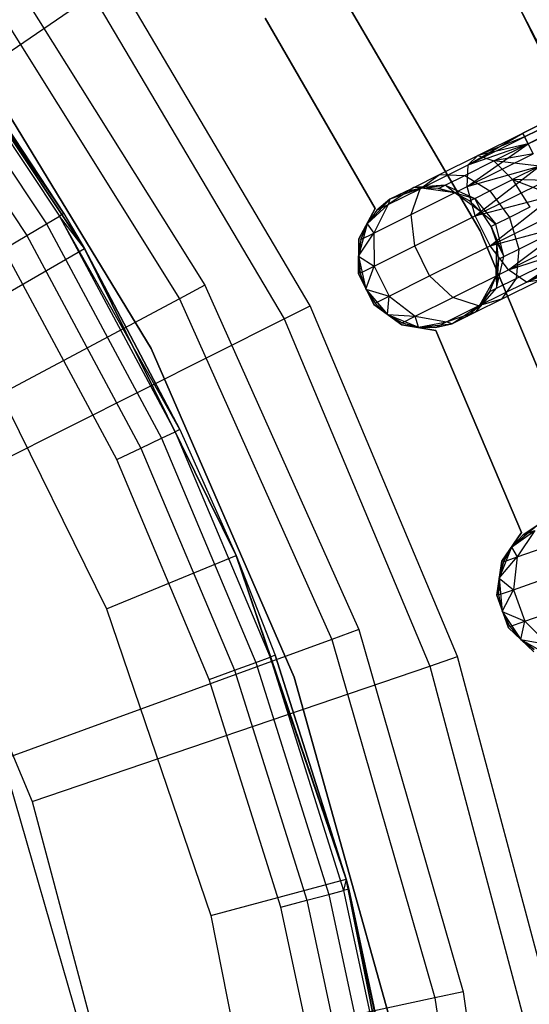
# Model space of a CAD drawing. Extents: x -91 to 92, y -91 to 92.
# Tile 243 of 256: x 32 to 39, y 8 to 22. Entities that reach past the tile are written whole.
import ezdxf

# ---------------------------------------------------------------- set-up
doc = ezdxf.new("R2010")
doc.units = 0
doc.header["$LTSCALE"] = 25.4
doc.layers.get('0').update_dxf_attribs({"linetype": 'CONTINUOUS'})

# ---------------------------------------------------------------- blocks, each defined once
blk = doc.blocks.new('NL2500012258_STL_2')
at = {"color": 0}
for p, q in [((148.294, 28.904, 177.379), (131.062, 20.324, 177.621)), ((131.062, 20.324, 177.379), (148.294, 28.904, 177.379)), ((148.294, 28.904, 177.379), (131.062, 20.324, 177.621)), ((131.062, 20.324, 177.379), (148.294, 28.904, 177.379)), ((131.062, 20.324, 177.621), (148.32, 28.853, 177.855)), ((131.062, 20.324, 177.621), (148.32, 28.853, 177.855)), ((131.088, 20.272, 177.145), (148.294, 28.904, 177.379)), ((131.088, 20.272, 177.145), (148.294, 28.904, 177.379)), ((131.088, 20.272, 177.855), (148.32, 28.853, 177.855)), ((131.088, 20.272, 177.855), (148.32, 28.853, 177.855)), ((148.32, 28.853, 177.855), (131.138, 20.172, 178.068)), ((148.32, 28.853, 177.855), (131.138, 20.172, 178.068)), ((148.37, 28.753, 176.932), (131.088, 20.272, 177.145)), ((148.37, 28.753, 176.932), (131.088, 20.272, 177.145)), ((131.138, 20.172, 176.932), (148.37, 28.753, 176.932)), ((131.138, 20.172, 176.932), (148.37, 28.753, 176.932)), ((131.138, 20.172, 178.068), (148.441, 28.609, 178.249)), ((131.138, 20.172, 178.068), (148.441, 28.609, 178.249)), ((127.592, 23.822, 186), (130.455, 18.927, 186)), ((130.455, 18.927, 178.5), (127.592, 23.822, 178.5)), ((130.455, 18.927, 178.5), (127.592, 23.822, 178.5)), ((127.592, 23.822, 186), (130.455, 18.927, 186)), ((133.264, 17.753, 186), (130.597, 22.927, 186)), ((130.597, 22.927, 187), (133.264, 17.753, 187)), ((133.264, 17.753, 186), (130.597, 22.927, 186)), ((130.597, 22.927, 187), (133.264, 17.753, 187)), ((124.511, 19.178, 163.182), (122.093, 22.737, 153.114)), ((124.511, 19.178, 163.182), (122.093, 22.737, 153.114)), ((124.807, 18.675, 153.114), (122.093, 22.737, 153.114)), ((124.807, 18.675, 153.114), (122.093, 22.737, 153.114)), ((124.807, 18.675, 149.182), (122.093, 22.737, 149.182)), ((122.093, 22.737, 152.882), (124.807, 18.675, 152.882)), ((122.093, 22.737, 152.882), (124.807, 18.675, 152.882)), ((124.807, 18.675, 149.182), (122.093, 22.737, 149.182)), ((123.665, 22.715, 149), (126.524, 18.151, 149)), ((123.665, 22.715, 149), (126.524, 18.151, 149)), ((128.027, 17.858, 149), (125.264, 22.534, 149)), ((128.027, 17.858, 149), (125.264, 22.534, 149)), ((123.334, 22.474, 172.5), (126.162, 17.958, 172.5)), ((123.334, 22.474, 172.5), (126.162, 17.958, 172.5)), ((119.977, 18.902, 179), (124.918, 22.297, 173.005)), ((119.977, 18.902, 179), (124.918, 22.297, 173.005)), ((124.918, 22.297, 173.005), (127.653, 17.67, 173.005)), ((124.918, 22.297, 173.005), (127.653, 17.67, 173.005)), ((122.575, 22.095, 163.182), (124.511, 19.178, 163.182)), ((122.575, 22.095, 163.182), (124.511, 19.178, 163.182)), ((133.575, 16.889, 186), (131.018, 22.111, 186)), ((131.018, 22.111, 178.5), (133.575, 16.889, 178.5)), ((133.575, 16.889, 186), (131.018, 22.111, 186)), ((131.018, 22.111, 178.5), (133.575, 16.889, 178.5)), ((122.513, 22.05, 163.565), (124.446, 19.139, 163.565)), ((122.513, 22.05, 163.565), (124.446, 19.139, 163.565)), ((127.385, 21.967, 185), (128.954, 19.249, 185)), ((128.954, 19.249, 183), (127.385, 21.967, 183)), ((128.954, 19.249, 183), (127.385, 21.967, 183)), ((127.385, 21.967, 185), (128.954, 19.249, 185)), ((122.338, 21.922, 163.889), (124.26, 19.028, 163.889)), ((122.338, 21.922, 163.889), (124.26, 19.028, 163.889)), ((122.077, 21.73, 164.106), (123.982, 18.861, 164.106)), ((122.077, 21.73, 164.106), (123.982, 18.861, 164.106)), ((125.757, 17.246, 183), (123.097, 21.619, 183)), ((123.097, 21.619, 185), (125.757, 17.246, 185)), ((123.097, 21.619, 185), (125.757, 17.246, 185)), ((125.757, 17.246, 183), (123.097, 21.619, 183)), ((130.281, 19.871, 177.325), (131.062, 20.324, 177.379)), ((130.281, 19.871, 177.325), (131.062, 20.324, 177.379)), ((130.281, 19.871, 177.325), (131.088, 20.272, 177.145)), ((130.281, 19.871, 177.325), (131.088, 20.272, 177.145)), ((130.418, 20.003, 177.764), (131.062, 20.324, 177.379)), ((130.418, 20.003, 177.764), (131.062, 20.324, 177.621)), ((130.418, 20.003, 177.764), (131.062, 20.324, 177.379)), ((130.418, 20.003, 177.764), (131.062, 20.324, 177.621)), ((131.088, 20.272, 177.855), (130.418, 20.003, 177.764)), ((131.088, 20.272, 177.855), (130.418, 20.003, 177.764)), ((131.062, 20.324, 177.379), (131.088, 20.272, 177.145)), ((131.088, 20.272, 177.855), (131.062, 20.324, 177.621)), ((131.088, 20.272, 177.855), (131.062, 20.324, 177.621)), ((131.062, 20.324, 177.379), (131.088, 20.272, 177.145)), ((131.088, 20.272, 177.145), (131.138, 20.172, 176.932)), ((131.138, 20.172, 178.068), (131.088, 20.272, 177.855)), ((131.138, 20.172, 178.068), (131.088, 20.272, 177.855)), ((131.088, 20.272, 177.145), (131.138, 20.172, 176.932)), ((130.268, 19.56, 176.961), (131.138, 20.172, 176.932)), ((130.268, 19.56, 176.961), (131.138, 20.172, 176.932)), ((130.281, 19.871, 177.325), (131.138, 20.172, 176.932)), ((130.281, 19.871, 177.325), (131.138, 20.172, 176.932)), ((131.138, 20.172, 178.068), (130.418, 20.003, 177.764)), ((131.138, 20.172, 178.068), (130.418, 20.003, 177.764)), ((130.647, 19.928, 178.177), (131.138, 20.172, 178.068)), ((130.647, 19.928, 178.177), (131.138, 20.172, 178.068)), ((131.138, 20.172, 176.932), (131.209, 20.029, 176.751)), ((131.209, 20.029, 178.249), (131.138, 20.172, 178.068)), ((131.209, 20.029, 178.249), (131.138, 20.172, 178.068)), ((131.138, 20.172, 176.932), (131.209, 20.029, 176.751)), ((129.873, 19.732, 178.171), (130.418, 20.003, 177.764)), ((129.873, 19.732, 178.171), (130.418, 20.003, 177.764)), ((130.268, 19.56, 176.961), (131.209, 20.029, 176.751)), ((130.268, 19.56, 176.961), (131.209, 20.029, 176.751)), ((130.281, 19.871, 177.325), (130.418, 20.003, 177.764)), ((130.281, 19.871, 177.325), (130.418, 20.003, 177.764)), ((130.418, 20.003, 177.764), (130.647, 19.928, 178.177)), ((130.418, 20.003, 177.764), (130.647, 19.928, 178.177)), ((131.209, 20.029, 178.249), (130.647, 19.928, 178.177)), ((131.209, 20.029, 178.249), (130.647, 19.928, 178.177)), ((129.598, 19.53, 177.835), (130.281, 19.871, 177.325)), ((129.598, 19.53, 177.835), (130.281, 19.871, 177.325)), ((130.232, 19.721, 178.487), (130.647, 19.928, 178.177)), ((130.232, 19.721, 178.487), (130.647, 19.928, 178.177)), ((130.268, 19.56, 176.961), (130.281, 19.871, 177.325)), ((130.268, 19.56, 176.961), (130.281, 19.871, 177.325)), ((130.268, 19.56, 176.961), (131.298, 19.851, 176.615)), ((130.268, 19.56, 176.961), (131.298, 19.851, 176.615)), ((130.38, 19.143, 176.755), (131.298, 19.851, 176.615)), ((130.38, 19.143, 176.755), (131.298, 19.851, 176.615)), ((130.916, 19.661, 178.47), (130.647, 19.928, 178.177)), ((131.298, 19.851, 178.385), (130.647, 19.928, 178.177)), ((130.916, 19.661, 178.47), (130.647, 19.928, 178.177)), ((131.298, 19.851, 178.385), (130.647, 19.928, 178.177)), ((131.298, 19.851, 178.385), (130.916, 19.661, 178.47)), ((131.298, 19.851, 178.385), (130.916, 19.661, 178.47)), ((129.508, 19.55, 178.781), (129.873, 19.732, 178.171)), ((129.508, 19.55, 178.781), (129.873, 19.732, 178.171)), ((129.598, 19.53, 177.835), (129.873, 19.732, 178.171)), ((129.598, 19.53, 177.835), (129.873, 19.732, 178.171)), ((129.873, 19.732, 178.171), (130.232, 19.721, 178.487)), ((129.873, 19.732, 178.171), (130.232, 19.721, 178.487)), ((129.954, 19.582, 178.952), (130.232, 19.721, 178.487)), ((129.954, 19.582, 178.952), (130.232, 19.721, 178.487)), ((130.232, 19.721, 178.487), (130.592, 19.5, 178.712)), ((130.232, 19.721, 178.487), (130.592, 19.5, 178.712)), ((129.508, 19.55, 178.781), (129.141, 19.303, 178.599)), ((129.508, 19.55, 178.781), (129.141, 19.303, 178.599)), ((129.164, 19.379, 179.5), (129.508, 19.55, 178.781)), ((129.164, 19.379, 179.5), (129.508, 19.55, 178.781)), ((129.38, 19.486, 179.5), (129.508, 19.55, 178.781)), ((129.38, 19.486, 179.5), (129.508, 19.55, 178.781)), ((129.469, 19.163, 177.557), (130.268, 19.56, 176.961)), ((129.469, 19.163, 177.557), (130.268, 19.56, 176.961)), ((129.954, 19.582, 178.952), (129.508, 19.55, 178.781)), ((129.954, 19.582, 178.952), (129.508, 19.55, 178.781)), ((129.615, 19.539, 179.5), (129.508, 19.55, 178.781)), ((129.615, 19.539, 179.5), (129.508, 19.55, 178.781)), ((129.615, 19.539, 179.5), (129.954, 19.582, 178.952)), ((129.615, 19.539, 179.5), (129.954, 19.582, 178.952)), ((129.856, 19.534, 179.5), (129.954, 19.582, 178.952)), ((129.856, 19.534, 179.5), (129.954, 19.582, 178.952)), ((129.954, 19.582, 178.952), (130.376, 19.392, 179.074)), ((130.089, 19.471, 179.5), (129.954, 19.582, 178.952)), ((130.089, 19.471, 179.5), (129.954, 19.582, 178.952)), ((129.954, 19.582, 178.952), (130.376, 19.392, 179.074)), ((130.38, 19.143, 176.755), (130.268, 19.56, 176.961)), ((130.38, 19.143, 176.755), (130.268, 19.56, 176.961)), ((130.38, 19.143, 176.755), (131.398, 19.65, 176.529)), ((130.38, 19.143, 176.755), (131.398, 19.65, 176.529)), ((130.592, 19.5, 178.712), (130.916, 19.661, 178.47)), ((130.592, 19.5, 178.712), (130.916, 19.661, 178.47)), ((131.398, 19.65, 178.471), (130.916, 19.661, 178.47)), ((130.916, 19.661, 178.47), (131.505, 19.435, 178.5)), ((131.398, 19.65, 178.471), (130.916, 19.661, 178.47)), ((130.916, 19.661, 178.47), (131.505, 19.435, 178.5)), ((130.916, 19.661, 178.47), (131.162, 19.265, 178.576)), ((130.916, 19.661, 178.47), (131.162, 19.265, 178.576)), ((129.141, 19.303, 178.599), (129.598, 19.53, 177.835)), ((129.141, 19.303, 178.599), (129.598, 19.53, 177.835)), ((129.615, 19.539, 185), (129.164, 19.379, 185)), ((129.615, 19.539, 185), (129.164, 19.379, 185)), ((129.38, 19.486, 179.5), (129.164, 19.379, 185)), ((129.38, 19.486, 179.5), (129.164, 19.379, 185)), ((129.615, 19.539, 179.5), (129.38, 19.486, 179.5)), ((129.38, 19.486, 179.5), (129.615, 19.539, 185)), ((129.38, 19.486, 179.5), (129.615, 19.539, 185)), ((129.615, 19.539, 179.5), (129.38, 19.486, 179.5)), ((129.469, 19.163, 177.557), (129.598, 19.53, 177.835)), ((129.469, 19.163, 177.557), (129.598, 19.53, 177.835)), ((130.089, 19.471, 185), (129.615, 19.539, 185)), ((129.856, 19.534, 179.5), (129.615, 19.539, 185)), ((130.089, 19.471, 185), (129.615, 19.539, 185)), ((129.856, 19.534, 179.5), (129.615, 19.539, 179.5)), ((129.615, 19.539, 179.5), (129.615, 19.539, 185)), ((129.856, 19.534, 179.5), (129.615, 19.539, 185)), ((129.615, 19.539, 179.5), (129.615, 19.539, 185)), ((129.856, 19.534, 179.5), (129.615, 19.539, 179.5)), ((130.089, 19.471, 179.5), (129.856, 19.534, 179.5)), ((129.856, 19.534, 179.5), (130.089, 19.471, 185)), ((129.856, 19.534, 179.5), (130.089, 19.471, 185)), ((130.089, 19.471, 179.5), (129.856, 19.534, 179.5)), ((130.477, 19.191, 185), (130.089, 19.471, 185)), ((130.3, 19.355, 179.5), (130.089, 19.471, 185)), ((130.477, 19.191, 185), (130.089, 19.471, 185)), ((130.3, 19.355, 179.5), (130.089, 19.471, 179.5)), ((130.089, 19.471, 179.5), (130.089, 19.471, 185)), ((130.3, 19.355, 179.5), (130.089, 19.471, 185)), ((130.089, 19.471, 179.5), (130.089, 19.471, 185)), ((130.089, 19.471, 179.5), (130.376, 19.392, 179.074)), ((130.089, 19.471, 179.5), (130.376, 19.392, 179.074)), ((130.3, 19.355, 179.5), (130.089, 19.471, 179.5)), ((130.376, 19.392, 179.074), (130.592, 19.5, 178.712)), ((130.376, 19.392, 179.074), (130.592, 19.5, 178.712)), ((130.38, 19.143, 176.755), (131.505, 19.435, 176.5)), ((130.38, 19.143, 176.755), (131.505, 19.435, 176.5)), ((130.592, 19.5, 178.712), (130.872, 19.12, 178.793)), ((130.592, 19.5, 178.712), (130.872, 19.12, 178.793)), ((130.594, 18.714, 176.755), (131.505, 19.435, 176.5)), ((130.594, 18.714, 176.755), (131.505, 19.435, 176.5)), ((129.164, 19.379, 185), (128.839, 19.027, 185)), ((129.164, 19.379, 185), (128.839, 19.027, 185)), ((128.839, 19.027, 179.5), (129.141, 19.303, 178.599)), ((128.839, 19.027, 179.5), (129.141, 19.303, 178.599)), ((129.141, 19.303, 178.599), (128.936, 18.897, 178.448)), ((129.141, 19.303, 178.599), (128.936, 18.897, 178.448)), ((129.164, 19.379, 179.5), (128.98, 19.223, 179.5)), ((128.98, 19.223, 179.5), (129.164, 19.379, 185)), ((128.98, 19.223, 179.5), (129.164, 19.379, 185)), ((129.164, 19.379, 179.5), (128.98, 19.223, 179.5)), ((128.98, 19.223, 179.5), (129.141, 19.303, 178.599)), ((128.98, 19.223, 179.5), (129.141, 19.303, 178.599)), ((129.164, 19.379, 179.5), (129.141, 19.303, 178.599)), ((129.164, 19.379, 179.5), (129.141, 19.303, 178.599)), ((129.164, 19.379, 179.5), (129.164, 19.379, 185)), ((129.164, 19.379, 179.5), (129.164, 19.379, 185)), ((130.3, 19.355, 179.5), (130.376, 19.392, 179.074)), ((130.3, 19.355, 179.5), (130.376, 19.392, 179.074)), ((130.477, 19.191, 179.5), (130.3, 19.355, 179.5)), ((130.3, 19.355, 179.5), (130.477, 19.191, 185)), ((130.3, 19.355, 179.5), (130.477, 19.191, 185)), ((130.477, 19.191, 179.5), (130.3, 19.355, 179.5)), ((130.477, 19.191, 179.5), (130.376, 19.392, 179.074)), ((130.376, 19.392, 179.074), (130.678, 19.024, 179.117)), ((130.376, 19.392, 179.074), (130.678, 19.024, 179.117)), ((130.477, 19.191, 179.5), (130.376, 19.392, 179.074)), ((124.26, 19.028, 163.889), (124.446, 19.139, 163.565)), ((124.26, 19.028, 163.889), (124.446, 19.139, 163.565)), ((124.511, 19.178, 163.182), (124.446, 19.139, 163.565)), ((124.511, 19.178, 163.182), (124.446, 19.139, 163.565)), ((126.166, 16.093, 163.182), (124.446, 19.139, 163.565)), ((124.446, 19.139, 163.565), (126.098, 16.06, 163.565)), ((126.166, 16.093, 163.182), (124.446, 19.139, 163.565)), ((124.807, 18.675, 163.182), (124.446, 19.139, 163.565)), ((124.807, 18.675, 163.182), (124.446, 19.139, 163.565)), ((124.446, 19.139, 163.565), (126.098, 16.06, 163.565)), ((124.511, 19.178, 163.182), (124.807, 18.675, 153.114)), ((124.511, 19.178, 163.182), (124.807, 18.675, 163.182)), ((124.511, 19.178, 163.182), (124.807, 18.675, 153.114)), ((124.511, 19.178, 163.182), (124.807, 18.675, 163.182)), ((128.954, 19.249, 185), (128.723, 18.813, 185)), ((128.723, 18.813, 183), (128.954, 19.249, 183)), ((128.723, 18.813, 183), (128.954, 19.249, 183)), ((128.954, 19.249, 185), (128.723, 18.813, 185)), ((128.98, 19.223, 179.5), (128.839, 19.027, 185)), ((128.98, 19.223, 179.5), (128.839, 19.027, 179.5)), ((128.98, 19.223, 179.5), (128.839, 19.027, 185)), ((128.98, 19.223, 179.5), (128.839, 19.027, 179.5)), ((128.936, 18.897, 178.448), (129.469, 19.163, 177.557)), ((128.936, 18.897, 178.448), (129.469, 19.163, 177.557)), ((128.954, 19.249, 185), (128.954, 19.249, 183)), ((128.954, 19.249, 185), (128.954, 19.249, 183)), ((129.518, 18.713, 177.399), (129.469, 19.163, 177.557)), ((129.518, 18.713, 177.399), (129.469, 19.163, 177.557)), ((129.518, 18.713, 177.399), (130.38, 19.143, 176.755)), ((129.518, 18.713, 177.399), (130.38, 19.143, 176.755)), ((130.594, 18.714, 176.755), (130.38, 19.143, 176.755)), ((130.594, 18.714, 176.755), (130.38, 19.143, 176.755)), ((130.61, 18.99, 185), (130.477, 19.191, 185)), ((130.61, 18.99, 179.5), (130.477, 19.191, 179.5)), ((130.477, 19.191, 179.5), (130.477, 19.191, 185)), ((130.61, 18.99, 185), (130.477, 19.191, 185)), ((130.477, 19.191, 179.5), (130.477, 19.191, 185)), ((130.477, 19.191, 179.5), (130.678, 19.024, 179.117)), ((130.477, 19.191, 179.5), (130.678, 19.024, 179.117)), ((130.61, 18.99, 179.5), (130.477, 19.191, 179.5)), ((130.594, 18.714, 176.755), (131.611, 19.221, 176.529)), ((130.594, 18.714, 176.755), (131.611, 19.221, 176.529)), ((131.162, 19.265, 178.576), (130.872, 19.12, 178.793)), ((131.162, 19.265, 178.576), (130.872, 19.12, 178.793)), ((123.982, 18.861, 164.106), (124.26, 19.028, 163.889)), ((123.982, 18.861, 164.106), (124.26, 19.028, 163.889)), ((124.26, 19.028, 163.889), (125.902, 15.967, 163.889)), ((124.26, 19.028, 163.889), (125.902, 15.967, 163.889)), ((128.839, 19.027, 185), (128.715, 18.565, 185)), ((128.839, 19.027, 185), (128.715, 18.565, 185)), ((128.839, 19.027, 179.5), (128.749, 18.804, 179.5)), ((128.749, 18.804, 179.5), (128.839, 19.027, 185)), ((128.749, 18.804, 179.5), (128.839, 19.027, 185)), ((128.839, 19.027, 179.5), (128.749, 18.804, 179.5)), ((128.839, 19.027, 179.5), (128.839, 19.027, 185)), ((128.839, 19.027, 179.5), (128.839, 19.027, 185)), ((128.839, 19.027, 179.5), (128.936, 18.897, 178.448)), ((128.839, 19.027, 179.5), (128.936, 18.897, 178.448)), ((130.594, 18.714, 176.755), (131.712, 19.019, 176.615)), ((130.594, 18.714, 176.755), (131.712, 19.019, 176.615)), ((130.678, 19.024, 179.117), (130.61, 18.99, 179.5)), ((130.678, 19.024, 179.117), (130.61, 18.99, 179.5)), ((130.69, 18.762, 185), (130.61, 18.99, 185)), ((130.69, 18.762, 179.5), (130.61, 18.99, 179.5)), ((130.61, 18.99, 179.5), (130.61, 18.99, 185)), ((130.69, 18.762, 185), (130.61, 18.99, 185)), ((130.61, 18.99, 179.5), (130.61, 18.99, 185)), ((130.61, 18.99, 179.5), (130.79, 18.56, 179.074)), ((130.69, 18.762, 179.5), (130.61, 18.99, 179.5)), ((130.61, 18.99, 179.5), (130.79, 18.56, 179.074)), ((130.872, 19.12, 178.793), (130.678, 19.024, 179.117)), ((130.872, 19.12, 178.793), (130.678, 19.024, 179.117)), ((130.79, 18.56, 179.074), (130.678, 19.024, 179.117)), ((130.79, 18.56, 179.074), (130.678, 19.024, 179.117)), ((130.859, 18.373, 176.961), (131.712, 19.019, 176.615)), ((130.859, 18.373, 176.961), (131.712, 19.019, 176.615)), ((130.872, 19.12, 178.793), (131.006, 18.668, 178.712)), ((130.872, 19.12, 178.793), (131.006, 18.668, 178.712)), ((123.653, 18.665, 164.182), (123.982, 18.861, 164.106)), ((123.653, 18.665, 164.182), (123.982, 18.861, 164.106)), ((123.982, 18.861, 164.106), (125.609, 15.827, 164.106)), ((123.982, 18.861, 164.106), (125.609, 15.827, 164.106)), ((128.715, 18.565, 179.5), (128.936, 18.897, 178.448)), ((128.715, 18.565, 179.5), (128.936, 18.897, 178.448)), ((128.749, 18.804, 179.5), (128.936, 18.897, 178.448)), ((128.749, 18.804, 179.5), (128.936, 18.897, 178.448)), ((128.936, 18.897, 178.448), (128.941, 18.426, 178.363)), ((128.936, 18.897, 178.448), (128.941, 18.426, 178.363)), ((130.455, 18.927, 186), (132.639, 13.694, 186)), ((132.639, 13.694, 178.5), (130.455, 18.927, 178.5)), ((130.455, 18.927, 178.5), (130.455, 18.927, 186)), ((130.455, 18.927, 178.5), (130.455, 18.927, 186)), ((132.639, 13.694, 178.5), (130.455, 18.927, 178.5)), ((130.455, 18.927, 186), (132.639, 13.694, 186)), ((128.749, 18.804, 179.5), (128.715, 18.565, 185)), ((128.749, 18.804, 179.5), (128.715, 18.565, 179.5)), ((128.749, 18.804, 179.5), (128.715, 18.565, 185)), ((128.749, 18.804, 179.5), (128.715, 18.565, 179.5)), ((128.723, 18.813, 185), (128.717, 18.319, 185)), ((128.717, 18.319, 183), (128.723, 18.813, 183)), ((128.717, 18.319, 183), (128.723, 18.813, 183)), ((128.723, 18.813, 185), (128.717, 18.319, 185)), ((128.723, 18.813, 185), (128.723, 18.813, 183)), ((128.723, 18.813, 185), (128.723, 18.813, 183)), ((128.941, 18.426, 178.363), (129.518, 18.713, 177.399)), ((128.941, 18.426, 178.363), (129.518, 18.713, 177.399)), ((129.731, 18.285, 177.399), (129.518, 18.713, 177.399)), ((129.731, 18.285, 177.399), (129.518, 18.713, 177.399)), ((129.731, 18.285, 177.399), (130.594, 18.714, 176.755)), ((129.731, 18.285, 177.399), (130.594, 18.714, 176.755)), ((130.859, 18.373, 176.961), (130.594, 18.714, 176.755)), ((130.859, 18.373, 176.961), (130.594, 18.714, 176.755)), ((130.68, 18.284, 185), (130.69, 18.762, 185)), ((130.68, 18.284, 185), (130.69, 18.762, 185)), ((130.714, 18.523, 179.5), (130.69, 18.762, 185)), ((130.714, 18.523, 179.5), (130.69, 18.762, 185)), ((130.714, 18.523, 179.5), (130.69, 18.762, 179.5)), ((130.69, 18.762, 179.5), (130.69, 18.762, 185)), ((130.69, 18.762, 179.5), (130.69, 18.762, 185)), ((130.69, 18.762, 179.5), (130.79, 18.56, 179.074)), ((130.69, 18.762, 179.5), (130.79, 18.56, 179.074)), ((130.714, 18.523, 179.5), (130.69, 18.762, 179.5)), ((130.859, 18.373, 176.961), (131.8, 18.842, 176.751)), ((130.859, 18.373, 176.961), (131.8, 18.842, 176.751)), ((131.006, 18.668, 178.712), (131.33, 18.829, 178.47)), ((131.006, 18.668, 178.712), (131.33, 18.829, 178.47)), ((123.075, 17.675, 147.182), (124.807, 18.675, 149.182)), ((123.075, 17.675, 147.182), (124.807, 18.675, 149.182)), ((125.264, 15.662, 164.182), (123.653, 18.665, 164.182)), ((125.264, 15.662, 164.182), (123.653, 18.665, 164.182)), ((124.807, 18.675, 163.182), (124.807, 18.675, 153.114)), ((124.807, 18.675, 163.182), (124.807, 18.675, 153.114)), ((124.807, 18.675, 163.182), (126.166, 16.093, 163.182)), ((126.166, 16.093, 163.182), (124.807, 18.675, 153.114)), ((126.166, 16.093, 163.182), (124.807, 18.675, 153.114)), ((126.968, 14.293, 153.114), (124.807, 18.675, 153.114)), ((126.968, 14.293, 153.114), (124.807, 18.675, 153.114)), ((124.807, 18.675, 163.182), (126.166, 16.093, 163.182)), ((126.968, 14.293, 149.182), (124.807, 18.675, 149.182)), ((124.807, 18.675, 149.182), (124.807, 18.675, 152.882)), ((124.807, 18.675, 152.882), (126.968, 14.293, 152.882)), ((124.807, 18.675, 149.182), (124.807, 18.675, 152.882)), ((124.807, 18.675, 152.882), (126.968, 14.293, 152.882)), ((126.968, 14.293, 149.182), (124.807, 18.675, 149.182)), ((128.715, 18.565, 185), (128.819, 18.098, 185)), ((128.715, 18.565, 179.5), (128.715, 18.565, 185)), ((128.715, 18.565, 179.5), (128.715, 18.565, 185)), ((128.715, 18.565, 179.5), (128.739, 18.325, 179.5)), ((128.739, 18.325, 179.5), (128.715, 18.565, 185)), ((128.739, 18.325, 179.5), (128.715, 18.565, 185)), ((128.715, 18.565, 185), (128.819, 18.098, 185)), ((128.715, 18.565, 179.5), (128.739, 18.325, 179.5)), ((128.715, 18.565, 179.5), (128.941, 18.426, 178.363)), ((128.715, 18.565, 179.5), (128.941, 18.426, 178.363)), ((130.79, 18.56, 179.074), (131.006, 18.668, 178.712)), ((130.79, 18.56, 179.074), (131.006, 18.668, 178.712)), ((130.859, 18.373, 176.961), (131.872, 18.699, 176.932)), ((130.859, 18.373, 176.961), (131.872, 18.699, 176.932)), ((131.006, 18.668, 178.712), (130.965, 18.247, 178.487)), ((131.006, 18.668, 178.712), (130.965, 18.247, 178.487)), ((131.115, 18.197, 177.325), (131.872, 18.699, 176.932)), ((131.115, 18.197, 177.325), (131.872, 18.699, 176.932)), ((131.115, 18.197, 177.325), (131.922, 18.598, 177.145)), ((131.115, 18.197, 177.325), (131.922, 18.598, 177.145)), ((128.739, 18.325, 179.5), (128.941, 18.426, 178.363)), ((128.739, 18.325, 179.5), (128.941, 18.426, 178.363)), ((128.819, 18.098, 179.5), (128.941, 18.426, 178.363)), ((128.819, 18.098, 179.5), (128.941, 18.426, 178.363)), ((128.941, 18.426, 178.363), (129.154, 17.998, 178.363)), ((128.941, 18.426, 178.363), (129.154, 17.998, 178.363)), ((130.68, 18.284, 179.5), (130.714, 18.523, 179.5)), ((130.714, 18.523, 179.5), (130.68, 18.284, 185)), ((130.714, 18.523, 179.5), (130.68, 18.284, 185)), ((130.68, 18.284, 179.5), (130.714, 18.523, 179.5)), ((130.687, 18.109, 178.952), (130.79, 18.56, 179.074)), ((130.687, 18.109, 178.952), (130.79, 18.56, 179.074)), ((130.714, 18.523, 179.5), (130.687, 18.109, 178.952)), ((130.714, 18.523, 179.5), (130.687, 18.109, 178.952)), ((130.714, 18.523, 179.5), (130.79, 18.56, 179.074)), ((130.714, 18.523, 179.5), (130.79, 18.56, 179.074)), ((130.965, 18.247, 178.487), (131.381, 18.454, 178.177)), ((130.965, 18.247, 178.487), (131.381, 18.454, 178.177)), ((131.115, 18.197, 177.325), (131.947, 18.547, 177.379)), ((131.115, 18.197, 177.325), (131.947, 18.547, 177.379)), ((128.717, 18.319, 185), (128.717, 18.319, 183)), ((128.717, 18.319, 185), (128.717, 18.319, 183)), ((128.717, 18.319, 185), (128.937, 17.878, 185)), ((128.937, 17.878, 183), (128.717, 18.319, 183)), ((128.937, 17.878, 183), (128.717, 18.319, 183)), ((128.717, 18.319, 185), (128.937, 17.878, 185)), ((128.739, 18.325, 179.5), (128.819, 18.098, 185)), ((128.739, 18.325, 179.5), (128.819, 18.098, 185)), ((128.739, 18.325, 179.5), (128.819, 18.098, 179.5)), ((128.739, 18.325, 179.5), (128.819, 18.098, 179.5)), ((129.154, 17.998, 178.363), (129.731, 18.285, 177.399)), ((129.154, 17.998, 178.363), (129.731, 18.285, 177.399)), ((130.061, 17.975, 177.557), (129.731, 18.285, 177.399)), ((130.061, 17.975, 177.557), (129.731, 18.285, 177.399)), ((130.061, 17.975, 177.557), (130.859, 18.373, 176.961)), ((130.061, 17.975, 177.557), (130.859, 18.373, 176.961)), ((130.449, 17.865, 185), (130.68, 18.284, 185)), ((130.449, 17.865, 185), (130.68, 18.284, 185)), ((130.59, 18.06, 179.5), (130.68, 18.284, 185)), ((130.59, 18.06, 179.5), (130.68, 18.284, 179.5)), ((130.59, 18.06, 179.5), (130.68, 18.284, 185)), ((130.59, 18.06, 179.5), (130.68, 18.284, 179.5)), ((130.68, 18.284, 179.5), (130.68, 18.284, 185)), ((130.68, 18.284, 179.5), (130.68, 18.284, 185)), ((130.68, 18.284, 179.5), (130.687, 18.109, 178.952)), ((130.68, 18.284, 179.5), (130.687, 18.109, 178.952)), ((131.115, 18.197, 177.325), (130.859, 18.373, 176.961)), ((131.115, 18.197, 177.325), (130.859, 18.373, 176.961)), ((126.524, 18.151, 149), (126.162, 17.958, 172.5)), ((126.524, 18.151, 149), (126.162, 17.958, 172.5)), ((126.524, 18.151, 149), (128.719, 13.234, 149)), ((126.524, 18.151, 149), (128.719, 13.234, 149)), ((130.431, 17.856, 177.835), (131.115, 18.197, 177.325)), ((130.431, 17.856, 177.835), (131.115, 18.197, 177.325)), ((130.687, 18.109, 178.952), (130.965, 18.247, 178.487)), ((130.687, 18.109, 178.952), (130.965, 18.247, 178.487)), ((130.965, 18.247, 178.487), (130.758, 17.954, 178.171)), ((130.965, 18.247, 178.487), (130.758, 17.954, 178.171)), ((130.758, 17.954, 178.171), (131.303, 18.226, 177.764)), ((130.758, 17.954, 178.171), (131.303, 18.226, 177.764)), ((131.303, 18.226, 177.764), (131.115, 18.197, 177.325)), ((131.303, 18.226, 177.764), (131.115, 18.197, 177.325)), ((128.819, 18.098, 185), (129.129, 17.733, 185)), ((128.819, 18.098, 185), (129.129, 17.733, 185)), ((128.819, 18.098, 185), (128.952, 17.897, 179.5)), ((128.819, 18.098, 179.5), (128.819, 18.098, 185)), ((128.819, 18.098, 179.5), (128.819, 18.098, 185)), ((128.819, 18.098, 179.5), (128.952, 17.897, 179.5)), ((128.819, 18.098, 185), (128.952, 17.897, 179.5)), ((128.819, 18.098, 179.5), (128.952, 17.897, 179.5)), ((128.819, 18.098, 179.5), (129.154, 17.998, 178.363)), ((128.819, 18.098, 179.5), (129.154, 17.998, 178.363)), ((130.393, 17.773, 178.781), (130.687, 18.109, 178.952)), ((130.393, 17.773, 178.781), (130.687, 18.109, 178.952)), ((130.59, 18.06, 179.5), (130.393, 17.773, 178.781)), ((130.59, 18.06, 179.5), (130.393, 17.773, 178.781)), ((130.449, 17.865, 179.5), (130.59, 18.06, 179.5)), ((130.59, 18.06, 179.5), (130.449, 17.865, 185)), ((130.59, 18.06, 179.5), (130.449, 17.865, 185)), ((130.449, 17.865, 179.5), (130.59, 18.06, 179.5)), ((130.59, 18.06, 179.5), (130.687, 18.109, 178.952)), ((130.59, 18.06, 179.5), (130.687, 18.109, 178.952)), ((126.162, 17.958, 172.5), (121.749, 15.606, 177.5)), ((126.162, 17.958, 172.5), (121.749, 15.606, 177.5)), ((126.162, 17.958, 172.5), (128.334, 13.093, 172.5)), ((126.162, 17.958, 172.5), (128.334, 13.093, 172.5)), ((128.937, 17.878, 185), (128.937, 17.878, 183)), ((128.937, 17.878, 185), (128.937, 17.878, 183)), ((128.937, 17.878, 185), (129.334, 17.585, 185)), ((129.334, 17.585, 183), (128.937, 17.878, 183)), ((129.334, 17.585, 183), (128.937, 17.878, 183)), ((128.937, 17.878, 185), (129.334, 17.585, 185)), ((128.952, 17.897, 179.5), (129.154, 17.998, 178.363)), ((128.952, 17.897, 179.5), (129.154, 17.998, 178.363)), ((128.952, 17.897, 179.5), (129.129, 17.733, 185)), ((128.952, 17.897, 179.5), (129.129, 17.733, 179.5)), ((128.952, 17.897, 179.5), (129.129, 17.733, 185)), ((128.952, 17.897, 179.5), (129.129, 17.733, 179.5)), ((129.129, 17.733, 179.5), (129.154, 17.998, 178.363)), ((129.129, 17.733, 179.5), (129.154, 17.998, 178.363)), ((129.154, 17.998, 178.363), (129.527, 17.71, 178.448)), ((129.154, 17.998, 178.363), (129.527, 17.71, 178.448)), ((129.527, 17.71, 178.448), (130.061, 17.975, 177.557)), ((129.527, 17.71, 178.448), (130.061, 17.975, 177.557)), ((130.049, 17.601, 185), (130.449, 17.865, 185)), ((130.049, 17.601, 185), (130.449, 17.865, 185)), ((130.431, 17.856, 177.835), (130.061, 17.975, 177.557)), ((130.431, 17.856, 177.835), (130.061, 17.975, 177.557)), ((130.265, 17.709, 179.5), (130.449, 17.865, 185)), ((130.265, 17.709, 179.5), (130.449, 17.865, 179.5)), ((130.265, 17.709, 179.5), (130.449, 17.865, 185)), ((130.265, 17.709, 179.5), (130.449, 17.865, 179.5)), ((130.393, 17.773, 178.781), (130.758, 17.954, 178.171)), ((130.393, 17.773, 178.781), (130.758, 17.954, 178.171)), ((130.449, 17.865, 179.5), (130.393, 17.773, 178.781)), ((130.449, 17.865, 179.5), (130.393, 17.773, 178.781)), ((130.758, 17.954, 178.171), (130.431, 17.856, 177.835)), ((130.758, 17.954, 178.171), (130.431, 17.856, 177.835)), ((130.449, 17.865, 179.5), (130.449, 17.865, 185)), ((130.449, 17.865, 179.5), (130.449, 17.865, 185)), ((127.653, 17.67, 173.005), (128.027, 17.858, 149)), ((127.653, 17.67, 173.005), (128.027, 17.858, 149)), ((130.128, 12.848, 149), (128.027, 17.858, 149)), ((130.128, 12.848, 149), (128.027, 17.858, 149)), ((129.129, 17.733, 185), (129.573, 17.554, 185)), ((129.129, 17.733, 179.5), (129.129, 17.733, 185)), ((129.129, 17.733, 179.5), (129.129, 17.733, 185)), ((129.129, 17.733, 179.5), (129.34, 17.617, 179.5)), ((129.34, 17.617, 179.5), (129.129, 17.733, 185)), ((129.34, 17.617, 179.5), (129.129, 17.733, 185)), ((129.129, 17.733, 185), (129.573, 17.554, 185)), ((129.129, 17.733, 179.5), (129.34, 17.617, 179.5)), ((129.129, 17.733, 179.5), (129.527, 17.71, 178.448)), ((129.129, 17.733, 179.5), (129.527, 17.71, 178.448)), ((129.974, 17.629, 178.599), (130.431, 17.856, 177.835)), ((129.974, 17.629, 178.599), (130.431, 17.856, 177.835)), ((129.974, 17.629, 178.599), (130.393, 17.773, 178.781)), ((129.974, 17.629, 178.599), (130.393, 17.773, 178.781)), ((130.049, 17.601, 179.5), (130.393, 17.773, 178.781)), ((130.049, 17.601, 179.5), (130.393, 17.773, 178.781)), ((130.265, 17.709, 179.5), (130.393, 17.773, 178.781)), ((130.265, 17.709, 179.5), (130.393, 17.773, 178.781)), ((122.296, 14.979, 179), (127.653, 17.67, 173.005)), ((122.296, 14.979, 179), (127.653, 17.67, 173.005)), ((123.075, 17.675, 147.182), (125.12, 13.528, 147.182)), ((123.075, 17.675, 147.182), (125.12, 13.528, 147.182)), ((127.653, 17.67, 173.005), (129.732, 12.713, 173.005)), ((127.653, 17.67, 173.005), (129.732, 12.713, 173.005)), ((129.334, 17.585, 185), (129.334, 17.585, 183)), ((129.334, 17.585, 185), (129.334, 17.585, 183)), ((129.334, 17.585, 185), (129.821, 17.507, 185)), ((129.821, 17.507, 183), (129.334, 17.585, 183)), ((129.821, 17.507, 183), (129.334, 17.585, 183)), ((129.334, 17.585, 185), (129.821, 17.507, 185)), ((129.34, 17.617, 179.5), (129.527, 17.71, 178.448)), ((129.34, 17.617, 179.5), (129.527, 17.71, 178.448)), ((129.34, 17.617, 179.5), (129.573, 17.554, 185)), ((129.34, 17.617, 179.5), (129.573, 17.554, 179.5)), ((129.34, 17.617, 179.5), (129.573, 17.554, 185)), ((129.34, 17.617, 179.5), (129.573, 17.554, 179.5)), ((129.573, 17.554, 179.5), (129.527, 17.71, 178.448)), ((129.527, 17.71, 178.448), (129.974, 17.629, 178.599)), ((129.573, 17.554, 179.5), (129.527, 17.71, 178.448)), ((129.527, 17.71, 178.448), (129.974, 17.629, 178.599)), ((129.573, 17.554, 179.5), (129.974, 17.629, 178.599)), ((129.573, 17.554, 179.5), (129.974, 17.629, 178.599)), ((129.573, 17.554, 185), (130.049, 17.601, 185)), ((129.573, 17.554, 185), (130.049, 17.601, 185)), ((129.814, 17.549, 179.5), (129.974, 17.629, 178.599)), ((129.814, 17.549, 179.5), (129.974, 17.629, 178.599)), ((129.814, 17.549, 179.5), (130.049, 17.601, 185)), ((129.814, 17.549, 179.5), (130.049, 17.601, 179.5)), ((129.814, 17.549, 179.5), (130.049, 17.601, 185)), ((129.814, 17.549, 179.5), (130.049, 17.601, 179.5)), ((130.049, 17.601, 179.5), (129.974, 17.629, 178.599)), ((130.049, 17.601, 179.5), (129.974, 17.629, 178.599)), ((130.265, 17.709, 179.5), (130.049, 17.601, 185)), ((130.265, 17.709, 179.5), (130.049, 17.601, 185)), ((130.049, 17.601, 179.5), (130.049, 17.601, 185)), ((130.049, 17.601, 179.5), (130.049, 17.601, 185)), ((129.573, 17.554, 179.5), (129.573, 17.554, 185)), ((129.573, 17.554, 179.5), (129.573, 17.554, 185)), ((129.573, 17.554, 179.5), (129.814, 17.549, 179.5)), ((129.814, 17.549, 179.5), (129.573, 17.554, 185)), ((129.814, 17.549, 179.5), (129.573, 17.554, 185)), ((129.573, 17.554, 179.5), (129.814, 17.549, 179.5)), ((129.821, 17.507, 185), (129.821, 17.507, 183)), ((129.821, 17.507, 185), (131.044, 14.618, 185)), ((131.044, 14.618, 183), (129.821, 17.507, 183)), ((129.821, 17.507, 185), (129.821, 17.507, 183)), ((131.044, 14.618, 183), (129.821, 17.507, 183)), ((129.821, 17.507, 185), (131.044, 14.618, 185)), ((127.796, 12.552, 183), (125.757, 17.246, 183)), ((125.757, 17.246, 185), (127.796, 12.552, 185)), ((125.757, 17.246, 185), (127.796, 12.552, 185)), ((125.757, 17.246, 185), (125.757, 17.246, 183)), ((127.796, 12.552, 183), (125.757, 17.246, 183)), ((125.757, 17.246, 185), (125.757, 17.246, 183)), ((125.902, 15.967, 163.889), (126.098, 16.06, 163.565)), ((125.902, 15.967, 163.889), (126.098, 16.06, 163.565)), ((126.166, 16.093, 163.182), (126.098, 16.06, 163.565)), ((126.166, 16.093, 163.182), (126.098, 16.06, 163.565)), ((126.968, 14.293, 163.182), (126.098, 16.06, 163.565)), ((126.098, 16.06, 163.565), (127.454, 12.84, 163.565)), ((126.968, 14.293, 163.182), (126.098, 16.06, 163.565)), ((126.098, 16.06, 163.565), (127.454, 12.84, 163.565)), ((126.166, 16.093, 163.182), (126.968, 14.293, 153.114)), ((126.166, 16.093, 163.182), (126.968, 14.293, 153.114)), ((126.166, 16.093, 163.182), (126.968, 14.293, 163.182)), ((126.166, 16.093, 163.182), (126.968, 14.293, 163.182)), ((125.609, 15.827, 164.106), (125.902, 15.967, 163.889)), ((125.609, 15.827, 164.106), (125.902, 15.967, 163.889)), ((125.902, 15.967, 163.889), (127.25, 12.765, 163.889)), ((125.902, 15.967, 163.889), (127.25, 12.765, 163.889)), ((125.264, 15.662, 164.182), (125.609, 15.827, 164.106)), ((125.264, 15.662, 164.182), (125.609, 15.827, 164.106)), ((125.609, 15.827, 164.106), (126.946, 12.653, 164.106)), ((125.609, 15.827, 164.106), (126.946, 12.653, 164.106)), ((126.586, 12.521, 164.182), (125.264, 15.662, 164.182)), ((126.586, 12.521, 164.182), (125.264, 15.662, 164.182)), ((122.296, 14.979, 179), (124.058, 10.777, 179)), ((122.296, 14.979, 179), (124.058, 10.777, 179)), ((131.268, 14.721, 185), (130.902, 14.413, 185)), ((131.268, 14.721, 185), (130.902, 14.413, 185)), ((130.902, 14.413, 179.5), (131.235, 14.649, 178.599)), ((130.902, 14.413, 179.5), (131.235, 14.649, 178.599)), ((131.235, 14.649, 178.599), (130.983, 14.271, 178.448)), ((131.235, 14.649, 178.599), (130.983, 14.271, 178.448)), ((131.268, 14.721, 179.5), (131.066, 14.589, 179.5)), ((131.066, 14.589, 179.5), (131.268, 14.721, 185)), ((131.066, 14.589, 179.5), (131.268, 14.721, 185)), ((131.268, 14.721, 179.5), (131.066, 14.589, 179.5)), ((131.066, 14.589, 179.5), (131.235, 14.649, 178.599)), ((131.066, 14.589, 179.5), (131.235, 14.649, 178.599)), ((131.044, 14.618, 185), (130.76, 14.213, 185)), ((130.76, 14.213, 183), (131.044, 14.618, 183)), ((130.76, 14.213, 183), (131.044, 14.618, 183)), ((131.044, 14.618, 185), (130.76, 14.213, 185)), ((131.066, 14.589, 179.5), (130.902, 14.413, 185)), ((131.066, 14.589, 179.5), (130.902, 14.413, 179.5)), ((131.066, 14.589, 179.5), (130.902, 14.413, 185)), ((131.066, 14.589, 179.5), (130.902, 14.413, 179.5)), ((131.044, 14.618, 185), (131.044, 14.618, 183)), ((131.044, 14.618, 185), (131.044, 14.618, 183)), ((130.902, 14.413, 185), (130.722, 13.969, 185)), ((130.902, 14.413, 185), (130.722, 13.969, 185)), ((130.902, 14.413, 179.5), (130.785, 14.202, 179.5)), ((130.785, 14.202, 179.5), (130.902, 14.413, 185)), ((130.785, 14.202, 179.5), (130.902, 14.413, 185)), ((130.902, 14.413, 179.5), (130.785, 14.202, 179.5)), ((130.902, 14.413, 179.5), (130.902, 14.413, 185)), ((130.902, 14.413, 179.5), (130.902, 14.413, 185)), ((130.902, 14.413, 179.5), (130.983, 14.271, 178.448)), ((130.902, 14.413, 179.5), (130.983, 14.271, 178.448)), ((130.983, 14.271, 178.448), (131.545, 14.469, 177.557)), ((130.983, 14.271, 178.448), (131.545, 14.469, 177.557)), ((125.12, 13.528, 147.182), (126.968, 14.293, 149.182)), ((125.12, 13.528, 147.182), (126.968, 14.293, 149.182)), ((128.538, 9.667, 153.114), (126.968, 14.293, 153.114)), ((126.968, 14.293, 153.114), (127.525, 12.866, 163.182)), ((126.968, 14.293, 153.114), (127.525, 12.866, 163.182)), ((126.968, 14.293, 153.114), (126.968, 14.293, 163.182)), ((126.968, 14.293, 163.182), (127.525, 12.866, 163.182)), ((126.968, 14.293, 153.114), (126.968, 14.293, 163.182)), ((128.538, 9.667, 153.114), (126.968, 14.293, 153.114)), ((126.968, 14.293, 163.182), (127.525, 12.866, 163.182)), ((126.968, 14.293, 163.182), (127.454, 12.84, 163.565)), ((126.968, 14.293, 163.182), (127.454, 12.84, 163.565)), ((128.538, 9.667, 149.182), (126.968, 14.293, 149.182)), ((126.968, 14.293, 149.182), (126.968, 14.293, 152.882)), ((126.968, 14.293, 152.882), (128.538, 9.667, 152.882)), ((126.968, 14.293, 149.182), (126.968, 14.293, 152.882)), ((126.968, 14.293, 152.882), (128.538, 9.667, 152.882)), ((128.538, 9.667, 149.182), (126.968, 14.293, 149.182)), ((130.76, 14.213, 185), (130.693, 13.724, 185)), ((130.693, 13.724, 183), (130.76, 14.213, 183)), ((130.693, 13.724, 183), (130.76, 14.213, 183)), ((130.76, 14.213, 185), (130.693, 13.724, 185)), ((130.722, 13.969, 179.5), (130.983, 14.271, 178.448)), ((130.722, 13.969, 179.5), (130.983, 14.271, 178.448)), ((130.76, 14.213, 185), (130.76, 14.213, 183)), ((130.76, 14.213, 185), (130.76, 14.213, 183)), ((130.785, 14.202, 179.5), (130.983, 14.271, 178.448)), ((130.785, 14.202, 179.5), (130.983, 14.271, 178.448)), ((130.983, 14.271, 178.448), (130.93, 13.803, 178.363)), ((130.983, 14.271, 178.448), (130.93, 13.803, 178.363)), ((130.785, 14.202, 179.5), (130.722, 13.969, 185)), ((130.785, 14.202, 179.5), (130.722, 13.969, 179.5)), ((130.785, 14.202, 179.5), (130.722, 13.969, 185)), ((130.785, 14.202, 179.5), (130.722, 13.969, 179.5)), ((130.722, 13.969, 179.5), (130.716, 13.728, 179.5)), ((130.716, 13.728, 179.5), (130.722, 13.969, 185)), ((130.716, 13.728, 179.5), (130.722, 13.969, 185)), ((130.722, 13.969, 179.5), (130.716, 13.728, 179.5)), ((130.722, 13.969, 185), (130.768, 13.493, 185)), ((130.722, 13.969, 179.5), (130.722, 13.969, 185)), ((130.722, 13.969, 179.5), (130.722, 13.969, 185)), ((130.722, 13.969, 185), (130.768, 13.493, 185)), ((130.722, 13.969, 179.5), (130.93, 13.803, 178.363)), ((130.722, 13.969, 179.5), (130.93, 13.803, 178.363)), ((130.93, 13.803, 178.363), (131.537, 14.017, 177.399)), ((130.93, 13.803, 178.363), (131.537, 14.017, 177.399)), ((130.716, 13.728, 179.5), (130.93, 13.803, 178.363)), ((130.716, 13.728, 179.5), (130.93, 13.803, 178.363)), ((130.768, 13.493, 179.5), (130.93, 13.803, 178.363)), ((130.768, 13.493, 179.5), (130.93, 13.803, 178.363)), ((130.93, 13.803, 178.363), (131.089, 13.352, 178.363)), ((130.93, 13.803, 178.363), (131.089, 13.352, 178.363)), ((130.693, 13.724, 185), (130.693, 13.724, 183)), ((130.693, 13.724, 185), (130.693, 13.724, 183)), ((130.693, 13.724, 185), (130.857, 13.258, 185)), ((130.857, 13.258, 183), (130.693, 13.724, 183)), ((130.857, 13.258, 183), (130.693, 13.724, 183)), ((130.693, 13.724, 185), (130.857, 13.258, 185)), ((130.716, 13.728, 179.5), (130.768, 13.493, 185)), ((130.716, 13.728, 179.5), (130.768, 13.493, 185)), ((130.716, 13.728, 179.5), (130.768, 13.493, 179.5)), ((130.716, 13.728, 179.5), (130.768, 13.493, 179.5)), ((125.12, 13.528, 147.182), (126.607, 9.149, 147.182)), ((125.12, 13.528, 147.182), (126.607, 9.149, 147.182)), ((131.089, 13.352, 178.363), (131.696, 13.566, 177.399)), ((131.089, 13.352, 178.363), (131.696, 13.566, 177.399)), ((130.768, 13.493, 185), (131.031, 13.093, 185)), ((130.768, 13.493, 185), (131.031, 13.093, 185)), ((130.768, 13.493, 185), (130.875, 13.277, 179.5)), ((130.768, 13.493, 179.5), (130.768, 13.493, 185)), ((130.768, 13.493, 179.5), (130.768, 13.493, 185)), ((130.768, 13.493, 179.5), (130.875, 13.277, 179.5)), ((130.768, 13.493, 185), (130.875, 13.277, 179.5)), ((130.768, 13.493, 179.5), (130.875, 13.277, 179.5)), ((130.768, 13.493, 179.5), (131.089, 13.352, 178.363)), ((130.768, 13.493, 179.5), (131.089, 13.352, 178.363)), ((128.719, 13.234, 149), (128.334, 13.093, 172.5)), ((128.719, 13.234, 149), (128.334, 13.093, 172.5)), ((128.719, 13.234, 149), (130.209, 8.059, 149)), ((128.719, 13.234, 149), (130.209, 8.059, 149)), ((130.857, 13.258, 185), (130.857, 13.258, 183)), ((130.857, 13.258, 185), (130.857, 13.258, 183)), ((130.857, 13.258, 185), (131.217, 12.918, 185)), ((131.217, 12.918, 183), (130.857, 13.258, 183)), ((131.217, 12.918, 183), (130.857, 13.258, 183)), ((130.857, 13.258, 185), (131.217, 12.918, 185)), ((130.875, 13.277, 179.5), (131.089, 13.352, 178.363)), ((130.875, 13.277, 179.5), (131.089, 13.352, 178.363)), ((130.875, 13.277, 179.5), (131.031, 13.093, 185)), ((130.875, 13.277, 179.5), (131.031, 13.093, 179.5)), ((130.875, 13.277, 179.5), (131.031, 13.093, 185)), ((130.875, 13.277, 179.5), (131.031, 13.093, 179.5)), ((131.031, 13.093, 179.5), (131.089, 13.352, 178.363)), ((131.031, 13.093, 179.5), (131.089, 13.352, 178.363)), ((131.089, 13.352, 178.363), (131.423, 13.021, 178.448)), ((131.089, 13.352, 178.363), (131.423, 13.021, 178.448)), ((128.334, 13.093, 172.5), (123.637, 11.378, 177.5)), ((128.334, 13.093, 172.5), (123.637, 11.378, 177.5)), ((128.334, 13.093, 172.5), (129.808, 7.973, 172.5)), ((128.334, 13.093, 172.5), (129.808, 7.973, 172.5)), ((131.031, 13.093, 185), (131.449, 12.86, 185)), ((131.031, 13.093, 179.5), (131.031, 13.093, 185)), ((131.031, 13.093, 179.5), (131.031, 13.093, 185)), ((131.031, 13.093, 179.5), (131.226, 12.951, 179.5)), ((131.226, 12.951, 179.5), (131.031, 13.093, 185)), ((131.226, 12.951, 179.5), (131.031, 13.093, 185)), ((131.031, 13.093, 185), (131.449, 12.86, 185)), ((131.031, 13.093, 179.5), (131.226, 12.951, 179.5)), ((131.031, 13.093, 179.5), (131.423, 13.021, 178.448)), ((131.031, 13.093, 179.5), (131.423, 13.021, 178.448)), ((127.25, 12.765, 163.889), (127.454, 12.84, 163.565)), ((127.25, 12.765, 163.889), (127.454, 12.84, 163.565)), ((127.525, 12.866, 163.182), (127.454, 12.84, 163.565)), ((127.525, 12.866, 163.182), (127.454, 12.84, 163.565)), ((128.538, 9.667, 163.182), (127.454, 12.84, 163.565)), ((127.454, 12.84, 163.565), (128.502, 9.506, 163.565)), ((128.538, 9.667, 163.182), (127.454, 12.84, 163.565)), ((127.454, 12.84, 163.565), (128.502, 9.506, 163.565)), ((128.538, 9.667, 153.114), (127.525, 12.866, 163.182)), ((127.525, 12.866, 163.182), (128.538, 9.667, 163.182)), ((128.538, 9.667, 153.114), (127.525, 12.866, 163.182)), ((127.525, 12.866, 163.182), (128.538, 9.667, 163.182)), ((129.732, 12.713, 173.005), (130.128, 12.848, 149)), ((129.732, 12.713, 173.005), (130.128, 12.848, 149)), ((131.528, 7.6, 149), (130.128, 12.848, 149)), ((131.528, 7.6, 149), (130.128, 12.848, 149)), ((124.058, 10.777, 179), (129.732, 12.713, 173.005)), ((124.058, 10.777, 179), (129.732, 12.713, 173.005)), ((126.946, 12.653, 164.106), (127.25, 12.765, 163.889)), ((126.946, 12.653, 164.106), (127.25, 12.765, 163.889)), ((127.25, 12.765, 163.889), (128.293, 9.451, 163.889)), ((127.25, 12.765, 163.889), (128.293, 9.451, 163.889)), ((129.732, 12.713, 173.005), (131.117, 7.52, 173.005)), ((129.732, 12.713, 173.005), (131.117, 7.52, 173.005)), ((126.586, 12.521, 164.182), (126.946, 12.653, 164.106)), ((126.586, 12.521, 164.182), (126.946, 12.653, 164.106)), ((127.609, 9.271, 164.182), (126.586, 12.521, 164.182)), ((127.609, 9.271, 164.182), (126.586, 12.521, 164.182)), ((126.946, 12.653, 164.106), (127.979, 9.368, 164.106)), ((126.946, 12.653, 164.106), (127.979, 9.368, 164.106)), ((129.177, 7.623, 183), (127.796, 12.552, 183)), ((127.796, 12.552, 185), (129.177, 7.623, 185)), ((127.796, 12.552, 185), (129.177, 7.623, 185)), ((127.796, 12.552, 185), (127.796, 12.552, 183)), ((129.177, 7.623, 183), (127.796, 12.552, 183)), ((127.796, 12.552, 185), (127.796, 12.552, 183)), ((123.637, 11.378, 177.5), (124.918, 6.929, 177.5)), ((123.637, 11.378, 177.5), (124.918, 6.929, 177.5)), ((124.058, 10.777, 179), (125.232, 6.374, 179)), ((124.058, 10.777, 179), (125.232, 6.374, 179)), ((126.607, 9.149, 147.182), (128.538, 9.667, 149.182)), ((126.607, 9.149, 147.182), (128.538, 9.667, 149.182)), ((128.538, 9.667, 163.182), (128.502, 9.506, 163.565)), ((128.538, 9.667, 163.182), (128.502, 9.506, 163.565)), ((128.538, 9.667, 163.182), (128.538, 9.667, 153.114)), ((128.538, 9.667, 163.182), (128.576, 9.526, 163.182)), ((128.576, 9.526, 163.182), (128.538, 9.667, 153.114)), ((128.538, 9.667, 163.182), (128.538, 9.667, 153.114)), ((128.576, 9.526, 163.182), (128.538, 9.667, 153.114)), ((129.309, 6.102, 163.182), (128.538, 9.667, 153.114)), ((129.309, 6.102, 163.182), (128.538, 9.667, 153.114)), ((129.492, 4.875, 153.114), (128.538, 9.667, 153.114)), ((129.492, 4.875, 153.114), (128.538, 9.667, 153.114)), ((128.538, 9.667, 163.182), (128.576, 9.526, 163.182)), ((129.492, 4.875, 149.182), (128.538, 9.667, 149.182)), ((128.538, 9.667, 149.182), (128.538, 9.667, 152.882)), ((128.538, 9.667, 152.882), (129.492, 4.875, 152.882)), ((128.538, 9.667, 149.182), (128.538, 9.667, 152.882)), ((128.538, 9.667, 152.882), (129.492, 4.875, 152.882)), ((129.492, 4.875, 149.182), (128.538, 9.667, 149.182)), ((127.979, 9.368, 164.106), (128.293, 9.451, 163.889)), ((127.979, 9.368, 164.106), (128.293, 9.451, 163.889)), ((128.293, 9.451, 163.889), (128.502, 9.506, 163.565)), ((128.293, 9.451, 163.889), (128.502, 9.506, 163.565)), ((128.293, 9.451, 163.889), (129.02, 6.054, 163.889)), ((128.293, 9.451, 163.889), (129.02, 6.054, 163.889)), ((128.576, 9.526, 163.182), (128.502, 9.506, 163.565)), ((128.576, 9.526, 163.182), (128.502, 9.506, 163.565)), ((128.502, 9.506, 163.565), (129.234, 6.09, 163.565)), ((128.502, 9.506, 163.565), (129.234, 6.09, 163.565)), ((128.576, 9.526, 163.182), (129.309, 6.102, 163.182)), ((128.576, 9.526, 163.182), (129.309, 6.102, 163.182)), ((127.609, 9.271, 164.182), (127.979, 9.368, 164.106)), ((127.609, 9.271, 164.182), (127.979, 9.368, 164.106)), ((127.979, 9.368, 164.106), (128.7, 6.001, 164.106)), ((127.979, 9.368, 164.106), (128.7, 6.001, 164.106)), ((126.607, 9.149, 147.182), (127.509, 4.614, 147.182)), ((126.607, 9.149, 147.182), (127.509, 4.614, 147.182)), ((128.323, 5.939, 164.182), (127.609, 9.271, 164.182)), ((128.323, 5.939, 164.182), (127.609, 9.271, 164.182)), ((130.209, 8.059, 149), (129.808, 7.973, 172.5)), ((130.209, 8.059, 149), (129.808, 7.973, 172.5)), ((130.209, 8.059, 149), (130.964, 2.727, 149)), ((130.209, 8.059, 149), (130.964, 2.727, 149)), ((129.808, 7.973, 172.5), (124.918, 6.929, 177.5)), ((129.808, 7.973, 172.5), (124.918, 6.929, 177.5)), ((129.808, 7.973, 172.5), (130.555, 2.698, 172.5)), ((129.808, 7.973, 172.5), (130.555, 2.698, 172.5))]:
    blk.add_line(p, q, dxfattribs=at)

msp = doc.modelspace()

# ---------------------------------------------------------------- block references
at = {"color": 0}
msp.add_blockref('NL2500012258_STL_2', (-92.243, 0.428, -1717), dxfattribs=at)

doc.saveas('drawing.dxf')
